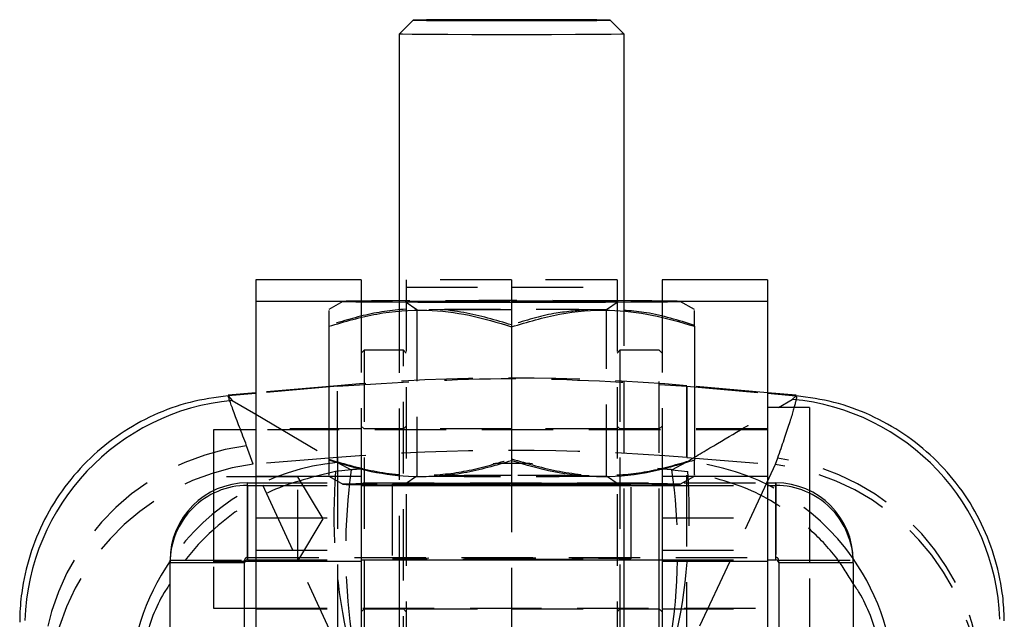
# Model space of a CAD drawing. Extents: x 74 to 804, y 24 to 525.
# Tile 20 of 22: x 417 to 452, y 498 to 519. Entities that reach past the tile are written whole.
import ezdxf

# ---------------------------------------------------------------- set-up
doc = ezdxf.new("R2010")
doc.units = 0
doc.header["$LTSCALE"] = 2
doc.linetypes.add('HIDDEN', pattern=[1.905, 1.27, -0.635])
doc.layers.get('0').update_dxf_attribs({"linetype": 'CONTINUOUS'})

msp = doc.modelspace()

# ---------------------------------------------------------------- linework, layer by layer
at = {"color": 7, "linetype": 'CONTINUOUS'}
for p, q in [((431.467999, 519.051272), (430.968004, 518.551286)), ((438.967923, 518.551286), (438.467928, 519.051272)), ((430.967963, 518.551204), (430.967963, 509.051304)), ((438.967964, 509.051304), (438.967964, 518.551204)), ((429.617963, 509.813976), (425.867963, 509.813976)), ((425.867963, 509.813976), (425.867963, 509.063441)), ((429.617963, 509.813976), (429.617963, 509.063441)), ((444.067964, 509.813976), (440.317964, 509.813976)), ((440.317964, 509.813976), (440.317964, 509.063441)), ((444.067964, 509.813976), (444.067964, 509.063441)), ((425.867963, 509.063441), (425.867963, 502.826992)), ((428.968147, 509.051513), (428.467964, 508.762743)), ((441.467964, 508.762743), (440.967781, 509.051513)), ((444.067964, 509.063441), (444.067964, 502.826992)), ((428.467964, 508.165155), (428.467964, 503.403667)), ((434.967964, 508.148234), (434.967964, 503.386747)), ((441.467964, 508.165155), (441.467964, 503.403667)), ((425.867963, 505.7985), (424.879841, 505.712044)), ((425.867963, 505.780432), (424.8809, 505.694155)), ((445.095324, 505.712081), (444.067964, 505.801957)), ((444.067964, 505.783897), (445.083512, 505.695123)), ((424.8809, 505.694155), (424.878981, 505.693983)), ((424.878981, 505.693983), (425.031741, 505.529333)), ((444.948284, 505.568069), (445.087648, 505.694758)), ((445.087648, 505.694758), (445.083512, 505.695123)), ((445.567963, 505.282726), (444.067964, 505.282726)), ((445.567963, 505.282726), (445.567963, 502.32083)), ((425.867963, 504.488979), (424.367964, 504.488979)), ((424.367964, 504.488979), (424.367964, 502.32083)), ((429.617963, 502.826992), (425.867963, 502.826992)), ((425.867963, 502.826992), (425.867963, 499.813471)), ((428.467964, 502.839927), (428.490363, 502.826992)), ((429.617963, 502.826992), (429.617963, 499.813471)), ((444.067964, 502.826992), (440.317964, 502.826992)), ((440.317964, 502.826992), (440.317964, 499.813471)), ((441.445565, 502.826992), (441.467964, 502.839927)), ((444.067964, 502.826992), (444.067964, 499.813471)), ((425.567964, 502.506275), (425.567964, 502.596464)), ((425.567964, 502.596464), (425.867963, 502.596464)), ((425.567964, 502.506275), (425.567964, 499.856304)), ((425.567964, 502.506275), (425.867963, 502.506275)), ((429.617963, 502.506275), (440.317964, 502.506275)), ((444.067964, 502.596464), (444.367964, 502.596464)), ((444.067964, 502.506275), (444.367964, 502.506275)), ((444.367964, 502.506275), (444.367964, 502.596464)), ((444.367964, 499.856304), (444.367964, 502.506275)), ((422.817964, 499.756303), (422.817964, 499.846492)), ((425.567964, 499.856304), (425.867963, 499.856304)), ((425.867963, 499.813471), (429.617963, 499.813471)), ((425.867963, 499.813471), (425.867963, 479.813673)), ((429.617963, 499.856304), (440.317964, 499.856304)), ((429.617963, 499.813471), (429.617963, 479.813673)), ((429.717964, 499.856304), (429.717964, 495.363534)), ((430.967963, 499.856304), (430.967963, 479.895122)), ((438.967964, 479.895122), (438.967964, 499.856304)), ((440.217964, 495.313976), (440.217964, 499.856304)), ((440.317964, 499.813471), (444.067964, 499.813471)), ((440.317964, 499.813471), (440.317964, 479.813673)), ((444.067964, 499.856304), (444.367964, 499.856304)), ((444.067964, 499.813471), (444.067964, 479.813673)), ((447.117964, 499.756303), (447.117964, 499.846492)), ((425.467964, 499.756303), (422.817964, 499.756303)), ((422.817964, 496.006344), (422.817964, 499.756303)), ((425.467964, 496.006344), (425.467964, 499.756303)), ((447.117964, 499.756303), (444.467963, 499.756303)), ((444.467963, 499.756303), (444.467963, 496.006344)), ((447.117964, 499.756303), (447.117964, 496.006344)), ((425.467964, 498.138975), (425.867963, 498.138975))]:
    msp.add_line(p, q, dxfattribs=at)
at = {"color": 7, "linetype": 'HIDDEN'}
for p, q in [((431.217964, 509.813976), (431.217964, 492.975183)), ((434.967964, 509.813976), (431.217964, 509.813976)), ((434.967964, 509.813976), (434.967964, 508.215923)), ((438.717964, 509.813976), (434.967964, 509.813976)), ((438.717964, 509.813976), (438.717964, 492.975183)), ((431.217964, 509.561505), (434.967964, 509.561505)), ((434.967964, 509.561505), (438.717964, 509.561505)), ((429.606081, 509.063441), (429.617963, 509.063441)), ((429.617963, 509.063441), (429.617963, 502.826992)), ((430.967963, 509.051304), (430.967963, 499.856304)), ((431.177473, 509.051193), (431.593034, 508.760225)), ((438.342894, 508.760225), (438.758454, 509.051193)), ((438.967964, 499.856304), (438.967964, 509.051304)), ((440.317964, 509.063441), (440.317964, 502.826992)), ((440.317964, 509.063441), (440.329847, 509.063441)), ((431.592964, 508.760322), (431.592964, 502.842348)), ((438.342964, 502.842348), (438.342964, 508.760322)), ((434.967964, 508.215923), (434.967964, 508.148234)), ((429.717964, 507.313978), (429.617963, 507.213976)), ((429.717964, 507.313978), (429.717964, 499.856304)), ((431.117964, 507.313978), (429.717964, 507.313978)), ((431.117964, 495.313976), (431.117964, 507.313978)), ((431.217964, 507.213976), (431.117964, 507.313978)), ((438.817964, 507.313978), (438.717964, 507.213976)), ((438.817964, 507.313978), (438.817964, 495.363534)), ((440.217964, 507.313978), (438.817964, 507.313978)), ((440.217964, 499.856304), (440.217964, 507.313978)), ((440.317964, 507.213976), (440.217964, 507.313978)), ((428.777649, 506.053064), (425.867963, 505.7985)), ((428.777649, 506.034765), (425.867963, 505.780432)), ((428.777649, 506.034765), (428.777649, 506.053064)), ((428.777649, 503.320489), (428.777649, 506.034765)), ((444.067964, 505.801957), (441.197865, 506.053064)), ((441.197865, 503.501911), (441.197865, 506.046217)), ((441.197865, 506.034765), (441.197865, 503.345612)), ((441.197865, 506.034765), (444.067964, 505.783897)), ((425.867963, 505.036239), (428.777649, 503.320489)), ((429.617963, 504.513975), (425.867963, 504.513975)), ((444.067964, 504.488979), (425.867963, 504.488979)), ((429.717964, 504.513975), (429.617963, 504.613977)), ((431.117964, 504.513975), (429.717964, 504.513975)), ((431.217964, 504.613977), (431.117964, 504.513975)), ((434.967964, 504.513975), (431.217964, 504.513975)), ((438.717964, 504.513975), (434.967964, 504.513975)), ((438.817964, 504.513975), (438.717964, 504.613977)), ((440.217964, 504.513975), (438.817964, 504.513975)), ((440.317964, 504.613977), (440.217964, 504.513975)), ((444.067964, 504.513975), (440.317964, 504.513975)), ((425.776092, 503.261495), (425.539694, 503.92032)), ((428.777649, 503.501911), (425.776092, 503.261495)), ((428.777649, 503.501911), (428.777649, 496.751007)), ((428.777649, 503.320489), (429.265026, 503.064465)), ((434.967964, 503.386747), (434.967964, 492.975183)), ((440.670853, 503.067497), (441.197865, 503.345612)), ((441.197865, 503.501911), (444.346697, 503.249701)), ((441.197865, 496.522509), (441.197865, 503.501911)), ((444.426302, 503.479648), (444.346697, 503.249701)), ((428.777649, 496.751007), (425.776092, 503.261495)), ((429.265026, 503.064465), (428.702957, 502.99855)), ((440.670853, 503.067497), (441.230249, 503.002312)), ((444.346697, 503.249701), (441.197865, 496.522509)), ((427.367964, 502.813976), (424.367964, 502.813976)), ((427.367964, 499.813978), (427.367964, 502.813976)), ((428.269255, 501.313973), (427.367964, 502.813976)), ((428.490363, 502.826992), (428.968147, 502.551157)), ((431.593034, 502.842445), (431.177473, 502.551477)), ((438.758454, 502.551477), (438.342894, 502.842445)), ((440.967781, 502.551157), (441.445565, 502.826992)), ((424.367964, 502.32083), (424.367964, 499.616835)), ((425.567964, 499.946486), (425.567964, 502.596464)), ((425.867963, 502.596464), (444.067964, 502.596464)), ((425.867963, 502.506275), (429.617963, 502.506275)), ((430.717963, 502.551366), (430.717963, 499.901395)), ((439.217964, 499.901395), (439.217964, 502.551366)), ((440.317964, 502.506275), (444.067964, 502.506275)), ((444.367964, 502.596464), (444.367964, 499.946486)), ((445.567963, 502.32083), (445.567963, 499.192555)), ((425.867963, 501.352306), (429.617963, 501.352306)), ((427.367964, 499.813978), (428.269255, 501.313973)), ((440.317964, 501.352306), (444.067964, 501.352306)), ((425.867963, 500.209626), (429.617963, 500.209626)), ((440.317964, 500.209626), (444.067964, 500.209626)), ((422.817964, 499.846492), (425.467964, 499.846492)), ((424.367964, 499.813978), (427.367964, 499.813978)), ((425.467964, 499.756303), (425.467964, 499.846492)), ((425.567964, 499.856304), (425.567964, 499.946486)), ((425.567964, 499.946486), (444.367964, 499.946486)), ((425.867963, 499.856304), (429.617963, 499.856304)), ((425.867963, 499.840524), (429.617963, 499.840524)), ((440.317964, 499.856304), (444.067964, 499.856304)), ((440.317964, 499.840524), (444.067964, 499.840524)), ((444.367964, 499.856304), (444.367964, 499.946486)), ((444.467963, 499.756303), (444.467963, 499.846492)), ((444.467963, 499.846492), (447.117964, 499.846492)), ((424.367964, 499.616835), (424.367964, 498.138975)), ((445.567963, 499.192555), (445.567963, 497.345228)), ((424.367964, 498.138975), (425.467964, 498.138975)), ((425.867963, 498.138975), (444.067964, 498.138975)), ((425.867963, 498.113975), (429.617963, 498.113975)), ((429.617963, 498.013977), (429.717964, 498.113975)), ((429.717964, 498.113975), (431.117964, 498.113975)), ((431.117964, 498.113975), (431.217964, 498.013977)), ((431.217964, 498.113975), (434.967964, 498.113975)), ((434.967964, 498.113975), (438.717964, 498.113975)), ((438.717964, 498.013977), (438.817964, 498.113975)), ((438.817964, 498.113975), (440.217964, 498.113975)), ((440.217964, 498.113975), (440.317964, 498.013977)), ((440.317964, 498.113975), (444.067964, 498.113975))]:
    msp.add_line(p, q, dxfattribs=at)
at = {"color": 8, "linetype": 'CONTINUOUS'}
for p, q in [((425.867963, 509.063441), (429.606081, 509.063441)), ((440.329847, 509.063441), (444.067964, 509.063441)), ((424.881544, 505.69262), (424.8809, 505.694155)), ((425.031741, 505.529333), (425.867963, 505.036239)), ((444.464978, 505.282726), (444.948284, 505.568069)), ((445.083512, 505.695123), (445.085779, 505.693059))]:
    msp.add_line(p, q, dxfattribs=at)
at = {"color": 7, "linetype": 'CONTINUOUS', "flags": 128}
for points in [[(438.467964, 519.051205), (438.348648, 519.055288), (437.998944, 519.059096), (437.442684, 519.062359), (436.717775, 519.06487), (435.87362, 519.066449), (434.967746, 519.066986), (434.061887, 519.066442), (433.217775, 519.06487), (432.492936, 519.062359), (431.936766, 519.059088), (431.587167, 519.055288), (431.467964, 519.051198), (431.58728, 519.047115), (431.936984, 519.043308), (432.493244, 519.040044), (433.218152, 519.037534), (434.062307, 519.035954), (434.968181, 519.035418), (435.874041, 519.035954), (436.718152, 519.037534), (437.442991, 519.040044), (437.999161, 519.043308), (438.34876, 519.047115), (438.467964, 519.051205)], [(438.967964, 518.551204), (438.85179, 518.54689), (438.509903, 518.542822), (437.962172, 518.539246), (437.240427, 518.536363), (436.386616, 518.534344), (435.450357, 518.533301), (434.486064, 518.533301), (433.549777, 518.534344), (432.695909, 518.536363), (431.974086, 518.539246), (431.426255, 518.542822), (431.084256, 518.54689), (430.967963, 518.551204), (430.968004, 518.551286)], [(430.967963, 509.071466), (430.725323, 509.07043), (429.979146, 509.066332), (429.424687, 509.061653), (429.083252, 509.056579), (428.967964, 509.051304), (429.083252, 509.046022), (429.424687, 509.040948), (429.979146, 509.036269), (430.725323, 509.032171), (431.634542, 509.028811), (432.671863, 509.026308), (433.797422, 509.024765), (434.967964, 509.024251)], [(434.967964, 509.024251), (436.138506, 509.024765), (437.264064, 509.026308), (438.301385, 509.028811), (439.210604, 509.032171), (439.956781, 509.036269), (440.511241, 509.040948), (440.852675, 509.046022), (440.967964, 509.051304), (440.852675, 509.056579), (440.511241, 509.061653), (439.956781, 509.066332), (439.210604, 509.07043), (438.967964, 509.071466)], [(429.617963, 502.539124), (429.979146, 502.536338), (430.725323, 502.53224), (431.634542, 502.528872), (432.671863, 502.526376), (433.797422, 502.524834), (434.967964, 502.524313)], [(434.967964, 502.524313), (436.138506, 502.524834), (437.264064, 502.526376), (438.301385, 502.528872), (439.210604, 502.53224), (439.956781, 502.536338), (440.317964, 502.539124)]]:
    msp.add_lwpolyline(points, dxfattribs=at)
at = {"color": 7, "linetype": 'HIDDEN', "flags": 128}
for points in [[(438.967964, 509.071466), (438.301385, 509.073798), (437.264064, 509.076301), (436.138506, 509.077836), (434.967964, 509.078357), (433.797422, 509.077836), (432.671863, 509.076301), (431.634542, 509.073798), (430.967963, 509.071466)], [(434.967964, 509.068396), (435.91064, 509.06786), (436.794084, 509.06628), (437.562787, 509.063762), (438.168447, 509.060461), (438.573009, 509.056587), (438.751053, 509.052377), (438.691392, 509.048101), (438.397773, 509.044025), (437.888647, 509.040404), (437.196004, 509.037476), (436.363365, 509.035412), (435.443048, 509.034347), (434.492879, 509.034347), (433.572562, 509.035412), (432.739923, 509.037476), (432.04728, 509.040404), (431.538154, 509.044025), (431.244536, 509.048101), (431.184874, 509.052377), (431.362918, 509.056587), (431.76748, 509.060461), (432.37314, 509.063762), (433.141843, 509.06628), (434.025287, 509.06786), (434.967964, 509.068396)], [(434.967964, 508.7451), (434.094449, 508.745622), (433.280464, 508.747142), (432.581478, 508.749563), (432.045128, 508.752715), (431.707964, 508.756381), (431.592964, 508.760322), (431.707964, 508.764263), (432.045128, 508.767929), (432.581478, 508.771081), (433.280464, 508.773502), (434.094449, 508.775022), (434.967964, 508.775536), (435.841478, 508.775022), (436.655464, 508.773502), (437.354449, 508.771081), (437.890799, 508.767929), (438.227963, 508.764263), (438.342964, 508.760322), (438.342894, 508.760225)], [(434.967964, 502.85757), (434.094449, 502.857048), (433.280464, 502.855528), (432.581478, 502.853114), (432.045128, 502.849963), (431.707964, 502.846289), (431.592964, 502.842348), (431.707964, 502.838414), (432.045128, 502.834741), (432.581478, 502.831589), (433.280464, 502.829168), (434.094449, 502.827648), (434.967964, 502.827134), (435.841478, 502.827648), (436.655464, 502.829168), (437.354449, 502.831589), (437.890799, 502.834741), (438.227963, 502.838414), (438.342964, 502.842348), (438.335404, 502.843369)], [(440.317964, 502.539124), (440.511241, 502.541017), (440.852675, 502.546091), (440.967964, 502.551366), (440.852675, 502.556648), (440.511241, 502.561722), (439.956781, 502.566401), (439.210604, 502.570499), (438.301385, 502.573866), (437.264064, 502.576362), (436.138506, 502.577905), (434.967964, 502.578426), (433.797422, 502.577905), (432.671863, 502.576362), (431.634542, 502.573866), (430.725323, 502.570499), (429.979146, 502.566401), (429.424687, 502.561722), (429.083252, 502.556648), (428.967964, 502.551366), (429.083252, 502.546091), (429.424687, 502.541017), (429.617963, 502.539124)], [(434.967964, 502.532203), (435.948081, 502.532724), (436.87536, 502.534244), (437.699811, 502.536688), (438.376987, 502.539922), (438.870382, 502.543781), (439.153397, 502.548043), (439.210773, 502.552483), (439.039419, 502.556864), (438.648572, 502.560947), (438.059302, 502.564523), (437.303377, 502.567377), (436.421549, 502.569374), (435.461359, 502.570402), (434.474569, 502.570402), (433.514378, 502.569374), (432.632551, 502.567377), (431.876626, 502.564523), (431.287356, 502.560947), (430.896508, 502.556864), (430.725154, 502.552483), (430.782531, 502.548043), (431.065545, 502.543781), (431.55894, 502.539922), (432.236116, 502.536688), (433.060567, 502.534244), (433.987846, 502.532724), (434.967964, 502.532203)], [(434.967964, 502.568465), (435.91064, 502.567921), (436.794084, 502.566349), (437.562787, 502.56383), (438.168447, 502.56053), (438.573009, 502.556648), (438.751053, 502.552439), (438.691392, 502.548169), (438.397773, 502.544094), (437.888647, 502.540473), (437.196004, 502.537537), (436.363365, 502.535474), (435.443048, 502.534408), (434.492879, 502.534408), (433.572562, 502.535474), (432.739923, 502.537537), (432.04728, 502.540473), (431.538154, 502.544094), (431.244536, 502.548169), (431.184874, 502.552439), (431.362918, 502.556648), (431.76748, 502.56053), (432.37314, 502.56383), (433.141843, 502.566349), (434.025287, 502.567921), (434.967964, 502.568465)], [(434.967964, 499.882232), (435.948081, 499.882747), (436.87536, 499.884274), (437.699811, 499.886718), (438.376987, 499.889951), (438.870382, 499.893803), (439.153397, 499.898065), (439.210773, 499.902513), (439.039419, 499.906894), (438.648572, 499.910977), (438.059302, 499.914546), (437.303377, 499.917407), (436.421549, 499.919403), (435.461359, 499.920432), (434.474569, 499.920432), (433.514378, 499.919403), (432.632551, 499.917407), (431.876626, 499.914546), (431.287356, 499.910977), (430.896508, 499.906894), (430.725154, 499.902513), (430.782531, 499.898065), (431.065545, 499.893803), (431.55894, 499.889951), (432.236116, 499.886718), (433.060567, 499.884274), (433.987846, 499.882747), (434.967964, 499.882232)]]:
    msp.add_lwpolyline(points, dxfattribs=at)
at = {"color": 7, "linetype": 'HIDDEN'}
for centre, radius, start, end in [((434.987757, 435.0712), 71.253, 85, 95), ((426.612026, 495.630401), 8.358987, 97.3704982, 178.9638442), ((434.987757, 425.947063), 77.803084, 85.42187966, 94.57812034), ((429.523447, 495.225769), 8.129005, 95.2640186, 145.5766985), ((440.453081, 495.252365), 8.127445, 34.918099, 84.7421407), ((443.326918, 495.167851), 8.384189, 1.5901008, 82.4653441), ((426.859362, 494.955956), 8.375885, 97.4309949, 177.6058261), ((448.791296, 501.483286), 20.145406, 175.6863477, 192.0215988), ((449.595365, 500.184996), 20.533242, 171.9385847, 188.0614153), ((420.199746, 500.1879), 20.672646, 351.9929442, 8.0070558), ((421.00763, 501.489207), 20.279147, 348.0503542, 4.2790361), ((443.255417, 494.943156), 8.377922, 1.9925464, 82.5155818), ((435.247717, 32.642122), 470.215531, 89.69774473, 90.03408799), ((425.567964, 499.846486), 0.1, 90.0000722, 179.996726), ((444.367963, 499.846486), 0.1, 0.003274, 89.9999278)]:
    msp.add_arc(centre, radius, start, end, dxfattribs=at)
at = {"color": 7, "linetype": 'CONTINUOUS'}
for centre, radius, start, end in [((425.783734, 497.424534), 8.13961, 95.3009353, 178.0556958), ((444.196572, 497.46329), 8.139564, 1.9991429, 84.7010246), ((425.567956, 499.846471), 2.749993, 89.9998456, 179.9995723), ((425.567942, 499.756297), 2.749978, 89.9995367, 179.9998811), ((444.367971, 499.846471), 2.749993, 0.0004277, 90.0001544), ((444.367986, 499.756297), 2.749978, 0.0001189, 90.0004633), ((425.567964, 499.756304), 0.1, 90.0000723, 180.0009949), ((444.367963, 499.756304), 0.1, 359.9990051, 89.9999277)]:
    msp.add_arc(centre, radius, start, end, dxfattribs=at)
at = {"color": 8, "linetype": 'CONTINUOUS'}
for centre, radius, start, end in [((429.535212, 495.212258), 8.146348, 145.5450941, 179.3434474), ((440.440652, 495.237473), 8.146162, 0.6810258, 34.9539431)]:
    msp.add_arc(centre, radius, start, end, dxfattribs=at)
at = {"color": 7, "linetype": 'HIDDEN'}
for start_param, end_param in [(1.64546844, 1.651198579), (1.56069395, 1.580317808), (1.49095213, 1.498070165)]:
    msp.add_ellipse((434.987757, 435.380271), major_axis=(71.253, 0), ratio=0.952992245, start_param=start_param, end_param=end_param, dxfattribs=at)
for points, knots in [([(434.967964, 508.215923), (434.403815, 508.382136), (433.263286, 508.718166), (431.573429, 508.837783), (429.958026, 508.65155), (428.967676, 508.35077), (428.467964, 508.199003)], [0, 0, 0, 0, 0.264602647, 0.534942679, 0.765340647, 1, 1, 1, 1]), ([(437.684516, 508.751716), (437.279475, 508.719933), (436.358764, 508.647684), (435.46727, 508.370928), (434.967964, 508.215923)], [0, 0, 0, 0, 0.4399219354, 1, 1, 1, 1]), ([(441.467964, 508.199003), (440.904018, 508.375661), (439.872996, 508.698634), (438.806728, 508.740048), (438.323684, 508.758809)], [0, 0, 0, 0, 0.546977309, 1, 1, 1, 1]), ([(428.777649, 506.034765), (430.847685, 506.170213), (434.987757, 506.441109), (439.127829, 506.170213), (441.197865, 506.034765)], [0, 0, 0, 0, 0.500000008, 1, 1, 1, 1]), ([(425.539694, 503.92032), (425.366956, 504.37241), (425.0168, 505.288843), (424.8768, 505.707738), (424.880787, 505.695032), (424.881544, 505.69262)], [0, 0, 0, 0, 0.440959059, 0.893871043, 1, 1, 1, 1]), ([(445.085779, 505.693059), (445.097024, 505.699378), (445.12082, 505.71275), (445.061565, 505.430088), (444.880498, 504.794229), (444.578607, 503.920466), (444.426302, 503.479648)], [0, 0, 0, 0, 0.181260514, 0.383562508, 0.689004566, 1, 1, 1, 1]), ([(441.197865, 503.345612), (441.563242, 503.564541), (442.642395, 504.211153), (443.739396, 504.856126), (444.464978, 505.282726)], [0, 0, 0, 0, 0.338577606, 1, 1, 1, 1]), ([(428.467964, 503.437515), (429.032112, 503.271302), (430.172639, 502.935273), (431.862503, 502.815656), (433.477899, 503.001888), (434.468251, 503.302668), (434.967964, 503.454436)], [0, 0, 0, 0, 0.264602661, 0.534942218, 0.765340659, 1, 1, 1, 1]), ([(434.967964, 503.454436), (435.532112, 503.285287), (436.672643, 502.943323), (438.362499, 502.814908), (439.977904, 502.992724), (440.968252, 503.288348), (441.467964, 503.437515)], [0, 0, 0, 0, 0.264602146, 0.53494208, 0.765340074, 1, 1, 1, 1]), ([(428.702957, 502.99855), (427.928904, 502.813952), (426.35802, 502.439325), (424.604157, 501.229434), (423.445164, 500.039595), (423.004968, 499.319204), (422.817964, 499.013167)], [0, 0, 0, 0, 0.319878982, 0.649170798, 0.850960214, 1, 1, 1, 1]), ([(447.117964, 499.02257), (446.932234, 499.32643), (446.49327, 500.044592), (445.335821, 501.232368), (443.580136, 502.443565), (442.006687, 502.817694), (441.230249, 503.002312)], [0, 0, 0, 0, 0.148016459, 0.349830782, 0.67916628, 1, 1, 1, 1])]:
    msp.add_open_spline(points, degree=3, knots=knots, dxfattribs=at)
at = {"color": 7, "linetype": 'CONTINUOUS'}
for points, knots in [([(428.467964, 508.165155), (429.032112, 508.331368), (430.172643, 508.667398), (431.862498, 508.787015), (433.477904, 508.600781), (434.468252, 508.300002), (434.967964, 508.148234)], [0, 0, 0, 0, 0.2646021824, 0.5349422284, 0.7653401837, 1, 1, 1, 1]), ([(428.467964, 508.722972), (428.467964, 508.72788), (428.467964, 508.741575), (428.467964, 508.480795), (428.467964, 508.235209), (428.467964, 508.165155)], [0, 0, 0, 0, 0.285325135, 0.796135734, 1, 1, 1, 1]), ([(434.967964, 508.148234), (435.532112, 508.317382), (436.672641, 508.659344), (438.362499, 508.787775), (439.977902, 508.609943), (440.968252, 508.314321), (441.467964, 508.165155)], [0, 0, 0, 0, 0.26460258, 0.5349425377, 0.7653405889, 1, 1, 1, 1]), ([(441.467964, 508.165155), (441.467964, 508.23521), (441.467964, 508.476431), (441.467964, 508.738674), (441.467964, 508.725975), (441.467964, 508.721221)], [0, 0, 0, 0, 0.2038588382, 0.7019522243, 1, 1, 1, 1]), ([(424.878981, 505.693983), (424.426277, 505.631278), (423.520869, 505.505868), (422.225722, 505.035559), (421.026504, 504.367001), (419.95449, 503.506146), (419.045537, 502.475746), (418.31859, 501.309763), (417.801832, 500.036806), (417.536398, 498.845898), (417.472536, 498.041266), (417.468975, 497.691701), (417.4685, 497.645028)], [0, 0, 0, 0, 0.114058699, 0.228117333, 0.342175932, 0.456234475, 0.570295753, 0.684356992, 0.798421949, 0.912486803, 0.988315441, 1, 1, 1, 1]), ([(452.493845, 497.692615), (452.493074, 497.73927), (452.487587, 498.071167), (452.422756, 498.857805), (452.161479, 500.031729), (451.645119, 501.305145), (450.91862, 502.471767), (450.010148, 503.502938), (448.938631, 504.364676), (447.739923, 505.034214), (446.445284, 505.505574), (445.540193, 505.631697), (445.087648, 505.694758)], [0, 0, 0, 0, 0.0117322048, 0.0834602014, 0.1980321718, 0.3126033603, 0.4271713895, 0.5417391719, 0.6563040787, 0.7708692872, 0.8854347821, 1, 1, 1, 1]), ([(434.967964, 503.386747), (434.403815, 503.220538), (433.263287, 502.884516), (431.573427, 502.764884), (429.958024, 502.951121), (428.967676, 503.2519), (428.467964, 503.403667)], [0, 0, 0, 0, 0.264602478, 0.534942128, 0.765340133, 1, 1, 1, 1]), ([(428.467964, 503.403667), (428.467964, 503.335961), (428.467964, 503.102823), (428.467964, 502.855662), (428.467964, 502.875474), (428.467964, 502.882469)], [0, 0, 0, 0, 0.209336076, 0.720815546, 1, 1, 1, 1]), ([(441.467964, 503.403667), (440.903815, 503.234519), (439.763284, 502.892554), (438.073429, 502.764139), (436.458024, 502.941956), (435.467676, 503.23758), (434.967964, 503.386747)], [0, 0, 0, 0, 0.264602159, 0.534942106, 0.765340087, 1, 1, 1, 1]), ([(441.467964, 502.880503), (441.467964, 502.873525), (441.467964, 502.852796), (441.467964, 503.098608), (441.467964, 503.335961), (441.467964, 503.403667)], [0, 0, 0, 0, 0.266123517, 0.790658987, 1, 1, 1, 1])]:
    msp.add_open_spline(points, degree=3, knots=knots, dxfattribs=at)
at = {"color": 8, "linetype": 'CONTINUOUS'}
for points, knots in [([(422.817964, 499.013167), (422.746696, 498.907907), (422.332607, 498.296317), (421.875335, 496.988974), (421.671708, 495.766337), (421.65224, 495.133796), (421.652059, 495.127905)], [0, 0, 0, 0, 0.091610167, 0.532280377, 0.995644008, 1, 1, 1, 1]), ([(448.287897, 495.131295), (448.287715, 495.137186), (448.268248, 495.769701), (448.064793, 496.992304), (447.606289, 498.301713), (447.190665, 498.915249), (447.117964, 499.02257)], [0, 0, 0, 0, 0.004348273, 0.466871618, 0.906744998, 1, 1, 1, 1])]:
    msp.add_open_spline(points, degree=3, knots=knots, dxfattribs=at)

doc.saveas('drawing.dxf')
